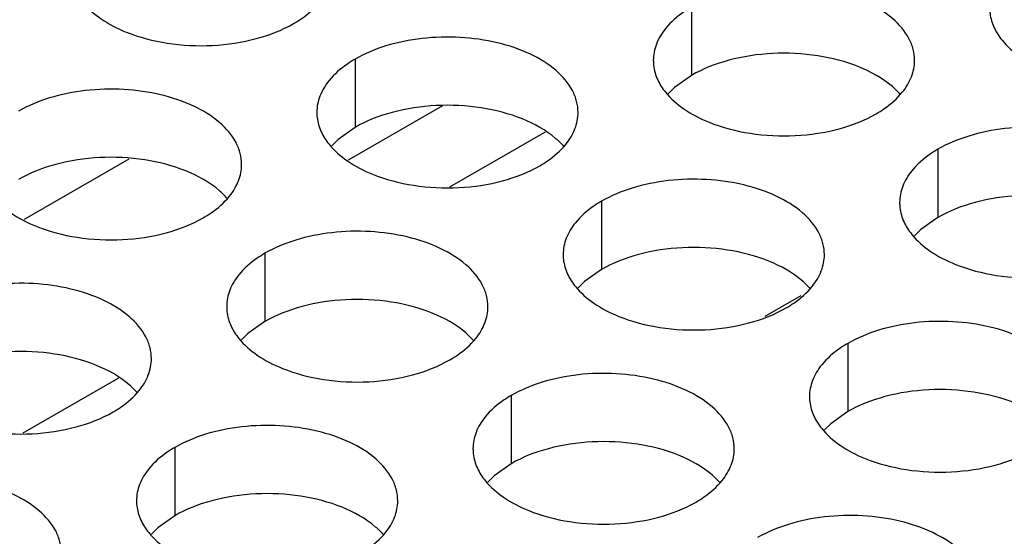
# Model space of a CAD drawing. Header units: inches. Extents: x 0 to 34, y 0 to 22.
# Tile 60 of 155: x 17.0654 to 17.2538, y 18.7236 to 18.8226. Entities that reach past the tile are written whole.
import ezdxf

# ---------------------------------------------------------------- set-up
doc = ezdxf.new("R2010")
doc.units = ezdxf.units.IN
doc.header["$LTSCALE"] = 1.87
doc.header["$MEASUREMENT"] = 0
doc.layers.get('0').update_dxf_attribs({"linetype": 'CONTINUOUS'})
doc.layers.add('02___PRT_ALL_AXES', color=7, linetype='CONTINUOUS')

msp = doc.modelspace()

# ---------------------------------------------------------------- linework, layer by layer
at = {"color": 7, "linetype": 'CONTINUOUS'}
for p, q in [((17.14631, 18.80604), (17.12828, 18.79563)), ((17.16593, 18.80104), (17.14767, 18.79049)), ((17.08625, 18.79586), (17.06625, 18.78431)), ((17.21491, 18.7697), (17.20801, 18.76572)), ((17.08428, 18.7539), (17.06602, 18.74335))]:
    msp.add_line(p, q, dxfattribs=at)
at = {"layer": '02___PRT_ALL_AXES', "color": 7, "linetype": 'CONTINUOUS'}
for p, q in [((17.19397, 18.82495), (17.19397, 18.81189)), ((17.12957, 18.81499), (17.12957, 18.80193)), ((17.19397, 18.81189), (17.19072, 18.80957)), ((17.19072, 18.80957), (17.1895, 18.80838)), ((17.12957, 18.80193), (17.12632, 18.79961)), ((17.12632, 18.79961), (17.12511, 18.79842)), ((17.24111, 18.79774), (17.24111, 18.78467)), ((17.17671, 18.78777), (17.17671, 18.77471)), ((17.24111, 18.78467), (17.23786, 18.78236)), ((17.23786, 18.78236), (17.23664, 18.78116)), ((17.11232, 18.77781), (17.11232, 18.76475)), ((17.17671, 18.77471), (17.17346, 18.77239)), ((17.17346, 18.77239), (17.17225, 18.7712)), ((17.11232, 18.76475), (17.10907, 18.76243)), ((17.10907, 18.76243), (17.10785, 18.76124)), ((17.22386, 18.76055), (17.22386, 18.74749)), ((17.15946, 18.75059), (17.15946, 18.73753)), ((17.22386, 18.74749), (17.2206, 18.74517)), ((17.2206, 18.74517), (17.21939, 18.74398)), ((17.09507, 18.74063), (17.09507, 18.72757)), ((17.15946, 18.73753), (17.15621, 18.73521)), ((17.15621, 18.73521), (17.15499, 18.73402)), ((17.09507, 18.72757), (17.09181, 18.72525)), ((17.09181, 18.72525), (17.0906, 18.72406))]:
    msp.add_line(p, q, dxfattribs=at)
at = {"layer": '02___PRT_ALL_AXES', "color": 3, "linetype": 'CONTINUOUS'}
for points, knots in [([(17.07596, 18.82827), (17.07636, 18.82742), (17.07773, 18.82529), (17.08105, 18.82242), (17.08409, 18.82086), (17.08577, 18.82018)], [0, 0, 0, 0, 0.215502, 0.580331, 1, 1, 1, 1]), ([(17.23665, 18.81474), (17.23665, 18.81545), (17.23646, 18.81691), (17.23531, 18.81982), (17.23238, 18.82318), (17.22736, 18.82623), (17.22109, 18.82833), (17.21407, 18.82932), (17.20684, 18.82912), (17.20001, 18.82775), (17.19582, 18.82602), (17.19397, 18.82495)], [0, 0, 0, 0, 0.042883, 0.087524, 0.186914, 0.304219, 0.43794, 0.582356, 0.729558, 0.871282, 1, 1, 1, 1]), ([(17.11779, 18.8218), (17.11829, 18.82208), (17.12012, 18.82323), (17.12178, 18.82467), (17.12277, 18.8259)], [0, 0, 0, 0, 0.268123, 1, 1, 1, 1]), ([(17.19397, 18.82495), (17.19347, 18.82466), (17.19164, 18.82352), (17.18998, 18.82208), (17.18899, 18.82085)], [0, 0, 0, 0, 0.268123, 1, 1, 1, 1]), ([(17.25104, 18.82472), (17.25104, 18.8244), (17.25111, 18.82312), (17.25149, 18.82185), (17.25189, 18.82097)], [0, 0, 0, 0, 0.245663, 1, 1, 1, 1]), ([(17.08577, 18.82018), (17.08829, 18.81916), (17.09377, 18.81775), (17.10225, 18.81734), (17.11048, 18.81856), (17.11557, 18.82052), (17.11779, 18.8218)], [0, 0, 0, 0, 0.247189, 0.509885, 0.767301, 1, 1, 1, 1]), ([(17.18899, 18.82085), (17.18827, 18.81995), (17.18709, 18.81804), (17.18665, 18.81581), (17.18665, 18.81476)], [0, 0, 0, 0, 0.520681, 1, 1, 1, 1]), ([(17.25189, 18.82097), (17.25229, 18.82013), (17.25367, 18.818), (17.25698, 18.81512), (17.26002, 18.81357), (17.2617, 18.81289)], [0, 0, 0, 0, 0.215502, 0.580331, 1, 1, 1, 1]), ([(17.17225, 18.80477), (17.17225, 18.80549), (17.17206, 18.80695), (17.17091, 18.80986), (17.16799, 18.81322), (17.16297, 18.81627), (17.1567, 18.81837), (17.14967, 18.81935), (17.14245, 18.81916), (17.13562, 18.81779), (17.13142, 18.81606), (17.12957, 18.81499)], [0, 0, 0, 0, 0.042883, 0.087524, 0.186914, 0.304219, 0.43794, 0.582356, 0.729558, 0.871282, 1, 1, 1, 1]), ([(17.12957, 18.81499), (17.12907, 18.8147), (17.12725, 18.81355), (17.12559, 18.81211), (17.12459, 18.81088)], [0, 0, 0, 0, 0.268123, 1, 1, 1, 1]), ([(17.18665, 18.81476), (17.18665, 18.81444), (17.18672, 18.81315), (17.18709, 18.81189), (17.1875, 18.81101)], [0, 0, 0, 0, 0.245663, 1, 1, 1, 1]), ([(17.2343, 18.80865), (17.23503, 18.80954), (17.2362, 18.81146), (17.23665, 18.81368), (17.23665, 18.81474)], [0, 0, 0, 0, 0.520681, 1, 1, 1, 1]), ([(17.1875, 18.81101), (17.18789, 18.81017), (17.18927, 18.80803), (17.19258, 18.80516), (17.19563, 18.8036), (17.19731, 18.80292)], [0, 0, 0, 0, 0.215502, 0.580331, 1, 1, 1, 1]), ([(17.10786, 18.79481), (17.10786, 18.79552), (17.10767, 18.79698), (17.10652, 18.79989), (17.10359, 18.80326), (17.09857, 18.8063), (17.0923, 18.8084), (17.08528, 18.80939), (17.07805, 18.80919), (17.07122, 18.80783), (17.06703, 18.8061), (17.06518, 18.80503)], [0, 0, 0, 0, 0.042883, 0.087524, 0.186914, 0.304219, 0.43794, 0.582356, 0.729558, 0.871282, 1, 1, 1, 1]), ([(17.12459, 18.81088), (17.12387, 18.80999), (17.1227, 18.80807), (17.12225, 18.80585), (17.12225, 18.80479)], [0, 0, 0, 0, 0.520681, 1, 1, 1, 1]), ([(17.22932, 18.80454), (17.22983, 18.80483), (17.23165, 18.80598), (17.23331, 18.80742), (17.2343, 18.80865)], [0, 0, 0, 0, 0.268123, 1, 1, 1, 1]), ([(17.12225, 18.80479), (17.12225, 18.80448), (17.12232, 18.80319), (17.1227, 18.80193), (17.1231, 18.80105)], [0, 0, 0, 0, 0.245663, 1, 1, 1, 1]), ([(17.16991, 18.79868), (17.17063, 18.79958), (17.17181, 18.80149), (17.17225, 18.80372), (17.17225, 18.80477)], [0, 0, 0, 0, 0.520681, 1, 1, 1, 1]), ([(17.19731, 18.80292), (17.19983, 18.8019), (17.20531, 18.80049), (17.21378, 18.80008), (17.22202, 18.8013), (17.22711, 18.80326), (17.22932, 18.80454)], [0, 0, 0, 0, 0.247189, 0.509885, 0.767301, 1, 1, 1, 1]), ([(17.28379, 18.78752), (17.28379, 18.78823), (17.2836, 18.78969), (17.28245, 18.7926), (17.27952, 18.79596), (17.2745, 18.79901), (17.26824, 18.80111), (17.26121, 18.8021), (17.25398, 18.8019), (17.24715, 18.80053), (17.24296, 18.7988), (17.24111, 18.79774)], [0, 0, 0, 0, 0.042883, 0.087524, 0.186914, 0.304219, 0.43794, 0.582356, 0.729558, 0.871282, 1, 1, 1, 1]), ([(17.1231, 18.80105), (17.1235, 18.8002), (17.12488, 18.79807), (17.12819, 18.7952), (17.13123, 18.79364), (17.13291, 18.79296)], [0, 0, 0, 0, 0.215502, 0.580331, 1, 1, 1, 1]), ([(17.16493, 18.79458), (17.16543, 18.79487), (17.16726, 18.79601), (17.16892, 18.79746), (17.16991, 18.79868)], [0, 0, 0, 0, 0.268123, 1, 1, 1, 1]), ([(17.24111, 18.79774), (17.24061, 18.79745), (17.23878, 18.7963), (17.23712, 18.79486), (17.23613, 18.79363)], [0, 0, 0, 0, 0.268123, 1, 1, 1, 1]), ([(17.10551, 18.78872), (17.10624, 18.78962), (17.10741, 18.79153), (17.10786, 18.79375), (17.10786, 18.79481)], [0, 0, 0, 0, 0.520681, 1, 1, 1, 1]), ([(17.13291, 18.79296), (17.13543, 18.79194), (17.14091, 18.79053), (17.14939, 18.79012), (17.15762, 18.79134), (17.16272, 18.7933), (17.16493, 18.79458)], [0, 0, 0, 0, 0.247189, 0.509885, 0.767301, 1, 1, 1, 1]), ([(17.23613, 18.79363), (17.23541, 18.79274), (17.23423, 18.79082), (17.23379, 18.7886), (17.23379, 18.78754)], [0, 0, 0, 0, 0.520681, 1, 1, 1, 1]), ([(17.05871, 18.79109), (17.0591, 18.79024), (17.06048, 18.78811), (17.06379, 18.78524), (17.06684, 18.78368), (17.06852, 18.783)], [0, 0, 0, 0, 0.215502, 0.580331, 1, 1, 1, 1]), ([(17.21939, 18.77756), (17.21939, 18.77827), (17.2192, 18.77973), (17.21805, 18.78264), (17.21513, 18.786), (17.21011, 18.78905), (17.20384, 18.79115), (17.19681, 18.79213), (17.18959, 18.79194), (17.18276, 18.79057), (17.17857, 18.78884), (17.17671, 18.78777)], [0, 0, 0, 0, 0.042883, 0.087524, 0.186914, 0.304219, 0.43794, 0.582356, 0.729558, 0.871282, 1, 1, 1, 1]), ([(17.10053, 18.78461), (17.10104, 18.7849), (17.10286, 18.78605), (17.10452, 18.78749), (17.10551, 18.78872)], [0, 0, 0, 0, 0.268123, 1, 1, 1, 1]), ([(17.17671, 18.78777), (17.17621, 18.78748), (17.17439, 18.78634), (17.17273, 18.78489), (17.17173, 18.78367)], [0, 0, 0, 0, 0.268123, 1, 1, 1, 1]), ([(17.23379, 18.78754), (17.23379, 18.78722), (17.23386, 18.78594), (17.23423, 18.78467), (17.23464, 18.78379)], [0, 0, 0, 0, 0.245663, 1, 1, 1, 1]), ([(17.06852, 18.783), (17.07104, 18.78198), (17.07652, 18.78057), (17.08499, 18.78016), (17.09323, 18.78138), (17.09832, 18.78334), (17.10053, 18.78461)], [0, 0, 0, 0, 0.247189, 0.509885, 0.767301, 1, 1, 1, 1]), ([(17.17173, 18.78367), (17.17101, 18.78277), (17.16984, 18.78086), (17.16939, 18.77863), (17.16939, 18.77758)], [0, 0, 0, 0, 0.520681, 1, 1, 1, 1]), ([(17.23464, 18.78379), (17.23503, 18.78295), (17.23641, 18.78082), (17.23972, 18.77794), (17.24277, 18.77638), (17.24445, 18.7757)], [0, 0, 0, 0, 0.215502, 0.580331, 1, 1, 1, 1]), ([(17.155, 18.76759), (17.155, 18.76831), (17.15481, 18.76976), (17.15366, 18.77268), (17.15073, 18.77604), (17.14571, 18.77909), (17.13945, 18.78119), (17.13242, 18.78217), (17.12519, 18.78198), (17.11836, 18.78061), (17.11417, 18.77888), (17.11232, 18.77781)], [0, 0, 0, 0, 0.042883, 0.087524, 0.186914, 0.304219, 0.43794, 0.582356, 0.729558, 0.871282, 1, 1, 1, 1]), ([(17.11232, 18.77781), (17.11182, 18.77752), (17.10999, 18.77637), (17.10833, 18.77493), (17.10734, 18.7737)], [0, 0, 0, 0, 0.268123, 1, 1, 1, 1]), ([(17.16939, 18.77758), (17.16939, 18.77726), (17.16946, 18.77597), (17.16984, 18.77471), (17.17024, 18.77383)], [0, 0, 0, 0, 0.245663, 1, 1, 1, 1]), ([(17.21705, 18.77147), (17.21777, 18.77236), (17.21895, 18.77428), (17.21939, 18.7765), (17.21939, 18.77756)], [0, 0, 0, 0, 0.520681, 1, 1, 1, 1]), ([(17.24445, 18.7757), (17.24697, 18.77469), (17.25245, 18.77327), (17.26092, 18.77287), (17.26916, 18.77409), (17.27425, 18.77604), (17.27647, 18.77732)], [0, 0, 0, 0, 0.247189, 0.509885, 0.767301, 1, 1, 1, 1]), ([(17.10734, 18.7737), (17.10662, 18.77281), (17.10544, 18.77089), (17.105, 18.76867), (17.105, 18.76761)], [0, 0, 0, 0, 0.520681, 1, 1, 1, 1]), ([(17.17024, 18.77383), (17.17064, 18.77298), (17.17202, 18.77085), (17.17533, 18.76798), (17.17837, 18.76642), (17.18005, 18.76574)], [0, 0, 0, 0, 0.215502, 0.580331, 1, 1, 1, 1]), ([(17.0906, 18.75763), (17.0906, 18.75834), (17.09041, 18.7598), (17.08926, 18.76271), (17.08634, 18.76607), (17.08132, 18.76912), (17.07505, 18.77122), (17.06802, 18.77221), (17.0608, 18.77201), (17.05397, 18.77064), (17.04978, 18.76892), (17.04792, 18.76785)], [0, 0, 0, 0, 0.042883, 0.087524, 0.186914, 0.304219, 0.43794, 0.582356, 0.729558, 0.871282, 1, 1, 1, 1]), ([(17.21207, 18.76736), (17.21257, 18.76765), (17.2144, 18.7688), (17.21606, 18.77024), (17.21705, 18.77147)], [0, 0, 0, 0, 0.268123, 1, 1, 1, 1]), ([(17.105, 18.76761), (17.105, 18.7673), (17.10507, 18.76601), (17.10544, 18.76475), (17.10585, 18.76387)], [0, 0, 0, 0, 0.245663, 1, 1, 1, 1]), ([(17.15266, 18.7615), (17.15338, 18.7624), (17.15455, 18.76431), (17.155, 18.76654), (17.155, 18.76759)], [0, 0, 0, 0, 0.520681, 1, 1, 1, 1]), ([(17.18005, 18.76574), (17.18257, 18.76472), (17.18805, 18.76331), (17.19653, 18.7629), (17.20476, 18.76412), (17.20986, 18.76608), (17.21207, 18.76736)], [0, 0, 0, 0, 0.247189, 0.509885, 0.767301, 1, 1, 1, 1]), ([(17.10585, 18.76387), (17.10624, 18.76302), (17.10762, 18.76089), (17.11093, 18.75802), (17.11398, 18.75646), (17.11566, 18.75578)], [0, 0, 0, 0, 0.215502, 0.580331, 1, 1, 1, 1]), ([(17.26653, 18.75034), (17.26653, 18.75105), (17.26634, 18.75251), (17.26519, 18.75542), (17.26227, 18.75878), (17.25725, 18.76183), (17.25098, 18.76393), (17.24395, 18.76492), (17.23673, 18.76472), (17.2299, 18.76335), (17.22571, 18.76162), (17.22386, 18.76055)], [0, 0, 0, 0, 0.042883, 0.087524, 0.186914, 0.304219, 0.43794, 0.582356, 0.729558, 0.871282, 1, 1, 1, 1]), ([(17.14768, 18.7574), (17.14818, 18.75769), (17.15, 18.75883), (17.15166, 18.76027), (17.15266, 18.7615)], [0, 0, 0, 0, 0.268123, 1, 1, 1, 1]), ([(17.22386, 18.76055), (17.22335, 18.76027), (17.22153, 18.75912), (17.21987, 18.75768), (17.21888, 18.75645)], [0, 0, 0, 0, 0.268123, 1, 1, 1, 1]), ([(17.08826, 18.75154), (17.08898, 18.75243), (17.09016, 18.75435), (17.0906, 18.75657), (17.0906, 18.75763)], [0, 0, 0, 0, 0.520681, 1, 1, 1, 1]), ([(17.11566, 18.75578), (17.11818, 18.75476), (17.12366, 18.75335), (17.13213, 18.75294), (17.14037, 18.75416), (17.14546, 18.75612), (17.14768, 18.7574)], [0, 0, 0, 0, 0.247189, 0.509885, 0.767301, 1, 1, 1, 1]), ([(17.21888, 18.75645), (17.21815, 18.75555), (17.21698, 18.75364), (17.21653, 18.75142), (17.21653, 18.75036)], [0, 0, 0, 0, 0.520681, 1, 1, 1, 1]), ([(17.20214, 18.74038), (17.20214, 18.74109), (17.20195, 18.74255), (17.2008, 18.74546), (17.19787, 18.74882), (17.19285, 18.75187), (17.18659, 18.75397), (17.17956, 18.75495), (17.17233, 18.75476), (17.1655, 18.75339), (17.16131, 18.75166), (17.15946, 18.75059)], [0, 0, 0, 0, 0.042883, 0.087524, 0.186914, 0.304219, 0.43794, 0.582356, 0.729558, 0.871282, 1, 1, 1, 1]), ([(17.08328, 18.74743), (17.08378, 18.74772), (17.08561, 18.74887), (17.08727, 18.75031), (17.08826, 18.75154)], [0, 0, 0, 0, 0.268123, 1, 1, 1, 1]), ([(17.15946, 18.75059), (17.15896, 18.7503), (17.15713, 18.74915), (17.15547, 18.74771), (17.15448, 18.74649)], [0, 0, 0, 0, 0.268123, 1, 1, 1, 1]), ([(17.21653, 18.75036), (17.21653, 18.75004), (17.21661, 18.74876), (17.21698, 18.74749), (17.21738, 18.74661)], [0, 0, 0, 0, 0.245663, 1, 1, 1, 1]), ([(17.05126, 18.74582), (17.05378, 18.7448), (17.05926, 18.74339), (17.06774, 18.74298), (17.07597, 18.7442), (17.08107, 18.74616), (17.08328, 18.74743)], [0, 0, 0, 0, 0.247189, 0.509885, 0.767301, 1, 1, 1, 1]), ([(17.15448, 18.74649), (17.15376, 18.74559), (17.15258, 18.74368), (17.15214, 18.74145), (17.15214, 18.74039)], [0, 0, 0, 0, 0.520681, 1, 1, 1, 1]), ([(17.21738, 18.74661), (17.21778, 18.74577), (17.21916, 18.74364), (17.22247, 18.74076), (17.22551, 18.7392), (17.22719, 18.73852)], [0, 0, 0, 0, 0.215502, 0.580331, 1, 1, 1, 1]), ([(17.13774, 18.73041), (17.13774, 18.73112), (17.13755, 18.73258), (17.1364, 18.73549), (17.13348, 18.73886), (17.12846, 18.74191), (17.12219, 18.74401), (17.11516, 18.74499), (17.10794, 18.74479), (17.10111, 18.74343), (17.09692, 18.7417), (17.09507, 18.74063)], [0, 0, 0, 0, 0.042883, 0.087524, 0.186914, 0.304219, 0.43794, 0.582356, 0.729558, 0.871282, 1, 1, 1, 1]), ([(17.09507, 18.74063), (17.09456, 18.74034), (17.09274, 18.73919), (17.09108, 18.73775), (17.09009, 18.73652)], [0, 0, 0, 0, 0.268123, 1, 1, 1, 1]), ([(17.15214, 18.74039), (17.15214, 18.74008), (17.15221, 18.73879), (17.15258, 18.73753), (17.15299, 18.73665)], [0, 0, 0, 0, 0.245663, 1, 1, 1, 1]), ([(17.1998, 18.73428), (17.20052, 18.73518), (17.20169, 18.73709), (17.20214, 18.73932), (17.20214, 18.74038)], [0, 0, 0, 0, 0.520681, 1, 1, 1, 1]), ([(17.22719, 18.73852), (17.22971, 18.73751), (17.23519, 18.73609), (17.24367, 18.73569), (17.2519, 18.7369), (17.257, 18.73886), (17.25921, 18.74014)], [0, 0, 0, 0, 0.247189, 0.509885, 0.767301, 1, 1, 1, 1]), ([(17.09009, 18.73652), (17.08936, 18.73563), (17.08819, 18.73371), (17.08774, 18.73149), (17.08774, 18.73043)], [0, 0, 0, 0, 0.520681, 1, 1, 1, 1]), ([(17.15299, 18.73665), (17.15338, 18.7358), (17.15476, 18.73367), (17.15807, 18.7308), (17.16112, 18.72924), (17.1628, 18.72856)], [0, 0, 0, 0, 0.215502, 0.580331, 1, 1, 1, 1]), ([(17.07335, 18.72045), (17.07335, 18.72116), (17.07316, 18.72262), (17.07201, 18.72553), (17.06908, 18.72889), (17.06406, 18.73194), (17.0578, 18.73404), (17.05077, 18.73503), (17.04354, 18.73483), (17.03671, 18.73346), (17.03252, 18.73174), (17.03067, 18.73067)], [0, 0, 0, 0, 0.042883, 0.087524, 0.186914, 0.304219, 0.43794, 0.582356, 0.729558, 0.871282, 1, 1, 1, 1]), ([(17.19482, 18.73018), (17.19532, 18.73047), (17.19714, 18.73162), (17.1988, 18.73306), (17.1998, 18.73428)], [0, 0, 0, 0, 0.268123, 1, 1, 1, 1]), ([(17.08774, 18.73043), (17.08774, 18.73012), (17.08782, 18.72883), (17.08819, 18.72757), (17.08859, 18.72669)], [0, 0, 0, 0, 0.245663, 1, 1, 1, 1]), ([(17.1354, 18.72432), (17.13612, 18.72522), (17.1373, 18.72713), (17.13774, 18.72935), (17.13774, 18.73041)], [0, 0, 0, 0, 0.520681, 1, 1, 1, 1]), ([(17.1628, 18.72856), (17.16532, 18.72754), (17.1708, 18.72613), (17.17927, 18.72572), (17.18751, 18.72694), (17.1926, 18.7289), (17.19482, 18.73018)], [0, 0, 0, 0, 0.247189, 0.509885, 0.767301, 1, 1, 1, 1]), ([(17.08859, 18.72669), (17.08899, 18.72584), (17.09037, 18.72371), (17.09368, 18.72084), (17.09672, 18.71928), (17.0984, 18.7186)], [0, 0, 0, 0, 0.215502, 0.580331, 1, 1, 1, 1]), ([(17.24928, 18.71316), (17.24928, 18.71387), (17.24909, 18.71533), (17.24794, 18.71824), (17.24501, 18.7216), (17.23999, 18.72465), (17.23373, 18.72675), (17.2267, 18.72774), (17.21947, 18.72754), (17.21264, 18.72617), (17.20845, 18.72444), (17.2066, 18.72337)], [0, 0, 0, 0, 0.042883, 0.087524, 0.186914, 0.304219, 0.43794, 0.582356, 0.729558, 0.871282, 1, 1, 1, 1]), ([(17.13042, 18.72022), (17.13092, 18.7205), (17.13275, 18.72165), (17.13441, 18.72309), (17.1354, 18.72432)], [0, 0, 0, 0, 0.268123, 1, 1, 1, 1])]:
    msp.add_open_spline(points, degree=3, knots=knots, dxfattribs=at)
at = {"layer": '02___PRT_ALL_AXES', "color": 7, "linetype": 'CONTINUOUS'}
for points, knots in [([(17.22599, 18.81351), (17.22347, 18.81453), (17.21799, 18.81594), (17.20951, 18.81635), (17.20128, 18.81513), (17.19618, 18.81317), (17.19397, 18.81189)], [0, 0, 0, 0, 0.247189, 0.509885, 0.767301, 1, 1, 1, 1]), ([(17.23396, 18.80819), (17.23348, 18.80874), (17.23118, 18.81099), (17.22829, 18.81258), (17.22599, 18.81351)], [0, 0, 0, 0, 0.226307, 1, 1, 1, 1]), ([(17.16159, 18.80354), (17.15907, 18.80456), (17.15359, 18.80597), (17.14512, 18.80638), (17.13688, 18.80516), (17.13179, 18.80321), (17.12957, 18.80193)], [0, 0, 0, 0, 0.247189, 0.509885, 0.767301, 1, 1, 1, 1]), ([(17.16957, 18.79823), (17.16909, 18.79877), (17.16678, 18.80103), (17.1639, 18.80261), (17.16159, 18.80354)], [0, 0, 0, 0, 0.226307, 1, 1, 1, 1]), ([(17.0972, 18.79358), (17.09468, 18.7946), (17.0892, 18.79601), (17.08072, 18.79642), (17.07249, 18.7952), (17.06739, 18.79324), (17.06518, 18.79196)], [0, 0, 0, 0, 0.247189, 0.509885, 0.767301, 1, 1, 1, 1]), ([(17.10517, 18.78826), (17.10469, 18.78881), (17.10239, 18.79106), (17.0995, 18.79265), (17.0972, 18.79358)], [0, 0, 0, 0, 0.226307, 1, 1, 1, 1]), ([(17.27313, 18.78629), (17.27061, 18.78731), (17.26513, 18.78872), (17.25665, 18.78913), (17.24842, 18.78791), (17.24332, 18.78595), (17.24111, 18.78467)], [0, 0, 0, 0, 0.247189, 0.509885, 0.767301, 1, 1, 1, 1]), ([(17.20873, 18.77633), (17.20621, 18.77734), (17.20073, 18.77876), (17.19226, 18.77916), (17.18402, 18.77795), (17.17893, 18.77599), (17.17671, 18.77471)], [0, 0, 0, 0, 0.247189, 0.509885, 0.767301, 1, 1, 1, 1]), ([(17.21671, 18.77101), (17.21623, 18.77156), (17.21392, 18.77381), (17.21104, 18.77539), (17.20873, 18.77633)], [0, 0, 0, 0, 0.226307, 1, 1, 1, 1]), ([(17.14434, 18.76636), (17.14182, 18.76738), (17.13634, 18.76879), (17.12786, 18.7692), (17.11963, 18.76798), (17.11453, 18.76603), (17.11232, 18.76475)], [0, 0, 0, 0, 0.247189, 0.509885, 0.767301, 1, 1, 1, 1]), ([(17.15231, 18.76105), (17.15183, 18.76159), (17.14953, 18.76385), (17.14664, 18.76543), (17.14434, 18.76636)], [0, 0, 0, 0, 0.226307, 1, 1, 1, 1]), ([(17.07994, 18.7564), (17.07742, 18.75742), (17.07194, 18.75883), (17.06347, 18.75924), (17.05523, 18.75802), (17.05014, 18.75606), (17.04792, 18.75478)], [0, 0, 0, 0, 0.247189, 0.509885, 0.767301, 1, 1, 1, 1]), ([(17.08792, 18.75108), (17.08744, 18.75163), (17.08513, 18.75388), (17.08225, 18.75547), (17.07994, 18.7564)], [0, 0, 0, 0, 0.226307, 1, 1, 1, 1]), ([(17.25587, 18.74911), (17.25335, 18.75013), (17.24787, 18.75154), (17.2394, 18.75195), (17.23116, 18.75073), (17.22607, 18.74877), (17.22386, 18.74749)], [0, 0, 0, 0, 0.247189, 0.509885, 0.767301, 1, 1, 1, 1]), ([(17.19148, 18.73915), (17.18896, 18.74016), (17.18348, 18.74157), (17.175, 18.74198), (17.16677, 18.74076), (17.16167, 18.73881), (17.15946, 18.73753)], [0, 0, 0, 0, 0.247189, 0.509885, 0.767301, 1, 1, 1, 1]), ([(17.19945, 18.73383), (17.19897, 18.73438), (17.19667, 18.73663), (17.19378, 18.73821), (17.19148, 18.73915)], [0, 0, 0, 0, 0.226307, 1, 1, 1, 1]), ([(17.12708, 18.72918), (17.12456, 18.7302), (17.11908, 18.73161), (17.11061, 18.73202), (17.10237, 18.7308), (17.09728, 18.72884), (17.09507, 18.72757)], [0, 0, 0, 0, 0.247189, 0.509885, 0.767301, 1, 1, 1, 1]), ([(17.13506, 18.72387), (17.13458, 18.72441), (17.13227, 18.72667), (17.12939, 18.72825), (17.12708, 18.72918)], [0, 0, 0, 0, 0.226307, 1, 1, 1, 1])]:
    msp.add_open_spline(points, degree=3, knots=knots, dxfattribs=at)

doc.saveas('drawing.dxf')
